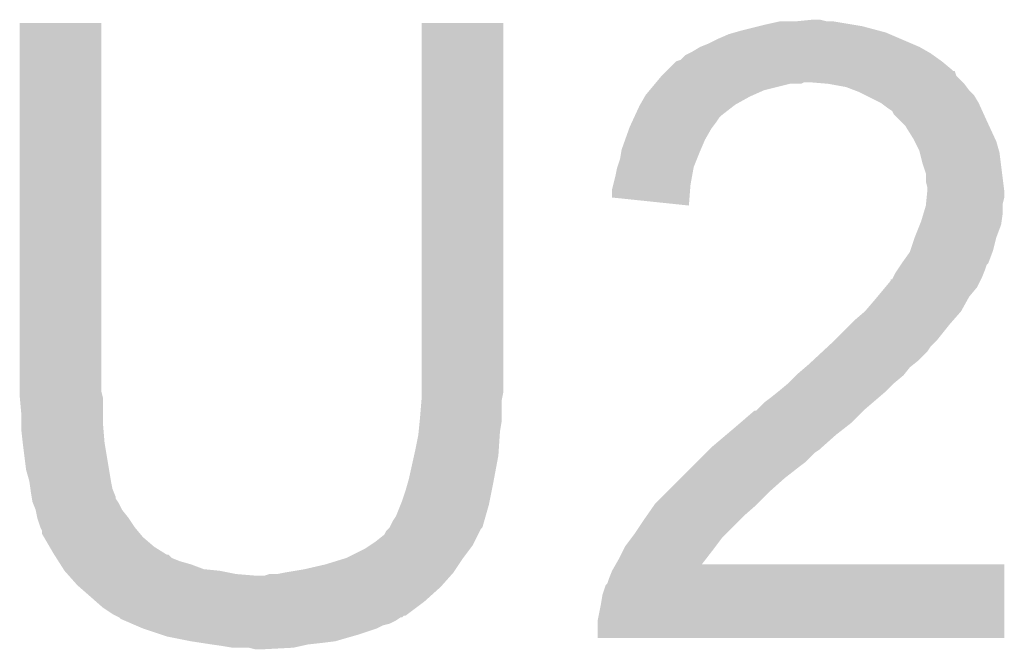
# Model space of a CAD drawing. Extents: x -1.3 to 24.2, y -3.9 to 39.2.
# Tile 34 of 37: x 10.6 to 12.2, y 22.9 to 23.9. Entities that reach past the tile are written whole.
import ezdxf

# ---------------------------------------------------------------- set-up
doc = ezdxf.new("R2010")
doc.units = 0
doc.layers.add('I2C_MUX_9_CLICK_V100_GTO', color=14, linetype='CONTINUOUS')

msp = doc.modelspace()

# ---------------------------------------------------------------- linework, layer by layer
at = {"layer": 'I2C_MUX_9_CLICK_V100_GTO'}
for points in [[(10.6426, 23.352758), (10.64263, 23.936928), (10.77214, 23.352758), (10.77214, 23.936928)], [(10.64263, 23.936928), (10.642632, 23.93696), (10.77214, 23.936928), (10.642632, 23.93696)], [(11.28014, 23.37308), (11.28017, 23.936928), (11.40968, 23.37308), (11.40968, 23.936928)], [(11.28017, 23.936928), (11.280172, 23.93696), (11.40968, 23.936928), (11.280172, 23.93696)], [(11.7856, 23.92426), (11.81608, 23.93188), (12.007218, 23.92426), (11.97864, 23.93188)], [(11.81608, 23.93188), (11.82624, 23.93442), (11.97864, 23.93188), (11.963402, 23.93442)], [(11.82624, 23.93442), (11.849102, 23.9395), (11.963402, 23.93442), (11.932922, 23.9395)], [(11.8745, 23.9395), (11.899898, 23.94204), (11.922762, 23.9395), (11.912602, 23.94204)], [(11.75004, 23.91156), (11.76782, 23.919182), (12.04045, 23.91156), (12.022664, 23.919182)], [(11.76782, 23.919182), (11.776706, 23.92172), (12.022664, 23.919182), (12.016742, 23.92172)], [(11.776706, 23.92172), (11.7856, 23.92426), (12.016742, 23.92172), (12.007218, 23.92426)], [(11.722088, 23.89886), (11.7348, 23.90394), (12.070082, 23.89886), (12.05823, 23.90394)], [(11.7348, 23.90394), (11.75004, 23.91156), (12.05823, 23.90394), (12.04045, 23.91156)], [(11.691612, 23.878544), (11.699244, 23.886162), (12.10208, 23.878544), (12.091416, 23.886162)], [(11.699244, 23.886162), (11.704318, 23.8887), (12.091416, 23.886162), (12.087862, 23.8887)], [(11.704318, 23.8887), (11.709398, 23.89124), (12.087862, 23.8887), (12.083418, 23.89124)], [(11.709398, 23.89124), (11.722088, 23.89886), (12.083418, 23.89124), (12.070082, 23.89886)], [(11.671302, 23.863302), (11.684004, 23.876), (12.120878, 23.863302), (12.10564, 23.876)], [(11.684004, 23.876), (11.691612, 23.878544), (12.10564, 23.876), (12.10208, 23.878544)], [(11.661148, 23.853148), (11.668734, 23.860734), (12.128504, 23.853148), (12.125964, 23.860734)], [(11.668734, 23.860734), (11.66876, 23.86076), (12.125964, 23.860734), (12.123416, 23.86076)], [(11.66876, 23.86076), (11.671302, 23.863302), (12.123416, 23.86076), (12.120878, 23.863302)], [(11.642096, 23.83028), (11.65056, 23.84044), (11.823698, 23.83028), (11.864338, 23.84044)], [(11.65056, 23.84044), (11.652674, 23.842978), (11.882116, 23.84044), (11.887196, 23.842978)], [(11.652674, 23.842978), (11.652676, 23.84298), (11.887196, 23.842978), (11.894822, 23.84298)], [(11.652676, 23.84298), (11.661138, 23.853138), (12.138662, 23.84298), (12.128514, 23.853138)], [(11.661138, 23.853138), (11.661148, 23.853148), (12.128514, 23.853138), (12.128504, 23.853148)], [(11.925302, 23.84044), (11.894822, 23.84298), (12.1412, 23.84044), (12.138662, 23.84298)], [(11.925314, 23.840438), (11.925302, 23.84044), (12.1412, 23.840438), (12.1412, 23.84044)], [(11.953238, 23.83536), (11.925314, 23.840438), (12.145012, 23.83536), (12.1412, 23.840438)], [(11.634294, 23.82012), (11.63574, 23.822648), (11.80084, 23.82012), (11.806526, 23.822648)], [(11.63574, 23.822648), (11.642096, 23.83028), (11.806526, 23.822648), (11.823698, 23.83028)], [(11.966786, 23.83028), (11.953238, 23.83536), (12.148822, 23.83028), (12.145012, 23.83536)], [(11.97356, 23.82774), (11.966786, 23.83028), (12.151362, 23.82774), (12.148822, 23.83028)], [(11.983724, 23.822658), (11.97356, 23.82774), (12.156442, 23.822658), (12.151362, 23.82774)], [(12.009118, 23.80996), (11.983724, 23.822658), (12.16406, 23.80996), (12.156442, 23.822658)], [(11.62558, 23.804878), (11.627032, 23.80742), (11.774722, 23.804878), (11.777992, 23.80742)], [(11.627032, 23.80742), (11.634294, 23.82012), (11.777992, 23.80742), (11.80084, 23.82012)], [(12.009122, 23.809958), (12.009118, 23.80996), (12.16406, 23.809958), (12.16406, 23.80996)], [(12.01928, 23.80234), (12.009122, 23.809958), (12.167524, 23.80234), (12.16406, 23.809958)], [(11.618546, 23.789638), (11.62558, 23.804878), (11.75512, 23.789638), (11.774722, 23.804878)], [(12.026896, 23.79725), (12.01928, 23.80234), (12.169838, 23.79725), (12.167524, 23.80234)], [(12.029438, 23.792184), (12.026896, 23.79725), (12.17214, 23.792184), (12.169838, 23.79725)], [(12.039602, 23.78202), (12.029438, 23.792184), (12.17676, 23.78202), (12.17214, 23.792184)], [(11.61034, 23.771858), (11.613856, 23.77948), (11.741782, 23.771858), (11.7475, 23.77948)], [(11.613856, 23.77948), (11.617374, 23.7871), (11.7475, 23.77948), (11.75258, 23.7871)], [(11.617374, 23.7871), (11.618546, 23.789638), (11.75258, 23.7871), (11.75512, 23.789638)], [(12.047218, 23.774402), (12.039602, 23.78202), (12.180278, 23.774402), (12.17676, 23.78202)], [(11.603084, 23.75154), (11.609432, 23.769318), (11.72972, 23.75154), (11.739878, 23.769318)], [(11.609432, 23.769318), (11.61034, 23.771858), (11.739878, 23.769318), (11.741782, 23.771858)], [(12.05992, 23.754078), (12.047218, 23.774402), (12.18966, 23.754078), (12.180278, 23.774402)], [(11.597642, 23.7363), (11.603084, 23.75154), (11.723188, 23.7363), (11.72972, 23.75154)], [(12.06246, 23.749), (12.05992, 23.754078), (12.192002, 23.749), (12.18966, 23.754078)], [(12.07008, 23.733762), (12.06246, 23.749), (12.196354, 23.733762), (12.192002, 23.749)], [(11.5951, 23.72106), (11.597218, 23.73376), (11.71702, 23.72106), (11.7221, 23.73376)], [(11.597218, 23.73376), (11.597642, 23.7363), (11.7221, 23.73376), (11.723188, 23.7363)], [(12.070718, 23.731218), (12.07008, 23.733762), (12.19708, 23.731218), (12.196354, 23.733762)], [(12.075162, 23.71344), (12.070718, 23.731218), (12.199304, 23.71344), (12.19708, 23.731218)], [(11.590866, 23.708358), (11.5951, 23.72106), (11.71194, 23.708358), (11.71702, 23.72106)], [(12.080238, 23.698202), (12.075162, 23.71344), (12.201208, 23.698202), (12.199304, 23.71344)], [(11.58748, 23.69312), (11.590022, 23.70582), (11.709168, 23.69312), (11.711478, 23.70582)], [(11.590022, 23.70582), (11.590866, 23.708358), (11.711478, 23.70582), (11.71194, 23.708358)], [(12.08024, 23.685502), (12.080238, 23.698202), (12.202796, 23.685502), (12.201208, 23.698202)], [(11.584304, 23.68042), (11.58748, 23.69312), (11.70686, 23.68042), (11.709168, 23.69312)], [(12.08278, 23.675342), (12.08024, 23.685502), (12.204066, 23.675342), (12.202796, 23.685502)], [(11.5824, 23.672802), (11.584304, 23.68042), (11.706266, 23.672802), (11.70686, 23.68042)], [(11.5824, 23.66013), (11.5824, 23.672802), (11.705278, 23.66013), (11.706266, 23.672802)], [(12.081508, 23.660098), (12.082524, 23.670258), (12.2047, 23.660098), (12.2047, 23.670258)], [(12.082524, 23.670258), (12.08278, 23.672798), (12.2047, 23.670258), (12.204384, 23.672798)], [(12.08278, 23.672798), (12.08278, 23.675342), (12.204384, 23.672798), (12.204066, 23.675342)], [(11.704288, 23.647402), (11.5824, 23.66013), (11.704288, 23.647402), (11.705278, 23.66013)], [(12.080492, 23.649938), (12.081508, 23.660098), (12.20216, 23.649938), (12.2047, 23.660098)], [(12.07262, 23.621998), (12.07643, 23.6347), (12.200344, 23.621998), (12.20216, 23.6347)], [(12.07643, 23.6347), (12.08024, 23.647402), (12.20216, 23.6347), (12.20216, 23.647402)], [(12.08024, 23.647402), (12.080492, 23.649938), (12.20216, 23.647402), (12.20216, 23.649938)], [(12.070586, 23.616916), (12.07262, 23.621998), (12.199618, 23.616916), (12.200344, 23.621998)], [(12.06246, 23.5966), (12.070586, 23.616916), (12.192, 23.5966), (12.199618, 23.616916)], [(12.055688, 23.576278), (12.062458, 23.596598), (12.186918, 23.576278), (12.192, 23.596598)], [(12.062458, 23.596598), (12.06246, 23.5966), (12.192, 23.596598), (12.192, 23.5966)], [(12.042146, 23.55597), (12.05484, 23.573732), (12.179296, 23.55597), (12.185962, 23.573732)], [(12.05484, 23.573732), (12.055688, 23.576278), (12.185962, 23.573732), (12.186918, 23.576278)], [(12.031982, 23.540722), (12.035366, 23.5458), (12.172188, 23.540722), (12.17422, 23.5458)], [(12.035366, 23.5458), (12.040444, 23.553416), (12.17422, 23.5458), (12.17676, 23.553416)], [(12.040444, 23.553416), (12.04214, 23.55596), (12.17676, 23.553416), (12.179286, 23.55596)], [(12.04214, 23.55596), (12.042146, 23.55597), (12.179286, 23.55596), (12.179296, 23.55597)], [(12.015904, 23.517872), (12.02436, 23.528016), (12.16152, 23.517872), (12.166594, 23.528016)], [(12.02436, 23.528016), (12.024392, 23.53056), (12.166594, 23.528016), (12.167868, 23.53056)], [(12.024392, 23.53056), (12.026906, 23.530584), (12.167868, 23.53056), (12.16788, 23.530584)], [(12.026906, 23.530584), (12.028164, 23.5331), (12.16788, 23.530584), (12.16914, 23.5331)], [(12.028164, 23.5331), (12.031982, 23.540722), (12.16914, 23.5331), (12.172188, 23.540722)], [(12.003192, 23.502618), (12.015904, 23.517872), (12.148818, 23.502618), (12.16152, 23.517872)], [(11.98373, 23.47977), (11.99896, 23.49754), (12.13612, 23.47977), (12.145994, 23.49754)], [(11.99896, 23.49754), (12.003192, 23.502618), (12.145994, 23.49754), (12.148818, 23.502618)], [(11.96594, 23.46452), (11.983722, 23.47976), (12.122782, 23.46452), (12.13611, 23.47976)], [(11.983722, 23.47976), (11.98373, 23.47977), (12.13611, 23.47976), (12.13612, 23.47977)], [(11.96086, 23.45944), (11.96594, 23.46452), (12.11834, 23.45944), (12.122782, 23.46452)], [(11.93546, 23.43404), (11.96086, 23.45944), (12.09802, 23.43404), (12.11834, 23.45944)], [(11.93038, 23.42896), (11.93546, 23.43404), (12.09294, 23.42896), (12.09802, 23.43404)], [(11.900288, 23.401018), (11.9167, 23.416258), (12.067538, 23.401018), (12.082778, 23.416258)], [(11.9167, 23.416258), (11.924908, 23.42388), (12.082778, 23.416258), (12.08786, 23.42388)], [(11.924908, 23.42388), (11.93038, 23.42896), (12.08786, 23.42388), (12.09294, 23.42896)], [(11.89482, 23.39594), (11.900288, 23.401018), (12.06119, 23.39594), (12.067538, 23.401018)], [(11.87704, 23.3807), (11.88889, 23.390858), (12.04671, 23.3807), (12.054838, 23.390858)], [(11.88889, 23.390858), (11.89482, 23.39594), (12.054838, 23.390858), (12.06119, 23.39594)], [(11.28014, 23.350218), (11.28014, 23.37308), (11.40968, 23.350218), (11.40968, 23.37308)], [(11.861802, 23.365462), (11.874498, 23.378158), (12.029442, 23.365462), (12.044678, 23.378158)], [(11.874498, 23.378158), (11.87704, 23.3807), (12.044678, 23.378158), (12.04671, 23.3807)], [(11.84656, 23.35276), (11.861798, 23.365458), (12.01674, 23.35276), (12.029438, 23.365458)], [(11.861798, 23.365458), (11.861802, 23.365462), (12.029438, 23.365458), (12.029442, 23.365462)], [(10.6426, 23.345138), (10.6426, 23.352758), (10.774046, 23.345138), (10.77214, 23.352758)], [(10.642832, 23.342598), (10.6426, 23.345138), (10.77468, 23.342598), (10.774046, 23.345138)], [(10.64514, 23.3172), (10.642832, 23.342598), (10.77468, 23.3172), (10.77468, 23.342598)], [(11.279928, 23.337518), (11.28014, 23.340058), (11.40714, 23.337518), (11.407648, 23.340058)], [(11.28014, 23.340058), (11.28014, 23.350218), (11.407648, 23.340058), (11.40968, 23.350218)], [(11.823702, 23.33498), (11.83386, 23.3426), (11.995994, 23.33498), (12.004884, 23.3426)], [(11.83386, 23.3426), (11.84656, 23.35276), (12.004884, 23.3426), (12.01674, 23.35276)], [(11.2776, 23.30958), (11.279928, 23.337518), (11.40714, 23.30958), (11.40714, 23.337518)], [(11.784752, 23.30196), (11.808456, 23.32228), (11.960858, 23.30196), (11.981178, 23.32228)], [(11.808456, 23.32228), (11.809306, 23.322282), (11.981178, 23.32228), (11.98118, 23.322282)], [(11.809306, 23.322282), (11.811006, 23.322286), (11.98118, 23.322282), (11.981184, 23.322286)], [(11.811006, 23.322286), (11.823702, 23.33498), (11.981184, 23.322286), (11.995994, 23.33498)], [(10.64514, 23.30196), (10.64514, 23.3172), (10.77468, 23.30196), (10.77468, 23.3172)], [(11.27709, 23.304498), (11.2776, 23.30958), (11.40714, 23.304498), (11.40714, 23.30958)], [(10.64514, 23.291802), (10.64514, 23.30196), (10.775528, 23.291802), (10.77468, 23.30196)], [(10.647398, 23.27148), (10.64514, 23.291802), (10.77722, 23.27148), (10.775528, 23.291802)], [(11.275568, 23.289262), (11.27709, 23.304498), (11.4046, 23.289262), (11.40714, 23.304498)], [(11.763894, 23.28418), (11.7729, 23.2918), (11.938, 23.28418), (11.947796, 23.2918)], [(11.7729, 23.2918), (11.784752, 23.30196), (11.947796, 23.2918), (11.960858, 23.30196)], [(11.26998, 23.25878), (11.27506, 23.284178), (11.402568, 23.25878), (11.40426, 23.284178)], [(11.27506, 23.284178), (11.275568, 23.289262), (11.40426, 23.284178), (11.4046, 23.289262)], [(11.73988, 23.26386), (11.763894, 23.28418), (11.91514, 23.26386), (11.938, 23.28418)], [(10.64768, 23.26894), (10.647398, 23.27148), (10.777644, 23.26894), (10.77722, 23.27148)], [(10.65276, 23.228302), (10.64768, 23.26894), (10.784418, 23.228302), (10.777644, 23.26894)], [(11.732258, 23.256238), (11.73734, 23.26132), (11.904978, 23.256238), (11.9126, 23.26132)], [(11.73734, 23.26132), (11.73988, 23.26386), (11.9126, 23.26132), (11.91514, 23.26386)], [(11.25982, 23.213058), (11.268286, 23.251158), (11.394914, 23.213058), (11.40206, 23.251158)], [(11.268286, 23.251158), (11.26998, 23.25878), (11.40206, 23.251158), (11.402568, 23.25878)], [(11.71702, 23.241), (11.732258, 23.256238), (11.889738, 23.241), (11.904978, 23.256238)], [(11.69162, 23.2156), (11.7094, 23.23338), (11.85672, 23.2156), (11.87958, 23.23338)], [(11.7094, 23.23338), (11.71702, 23.241), (11.87958, 23.23338), (11.889738, 23.241)], [(10.65784, 23.210522), (10.65276, 23.228302), (10.78738, 23.210522), (10.784418, 23.228302)], [(11.259094, 23.21052), (11.25982, 23.213058), (11.39444, 23.21052), (11.394914, 23.213058)], [(11.6713, 23.19528), (11.69162, 23.2156), (11.83386, 23.19528), (11.85672, 23.2156)], [(10.657842, 23.21052), (10.65784, 23.210522), (10.78738, 23.21052), (10.78738, 23.210522)], [(10.659656, 23.197818), (10.657842, 23.21052), (10.789922, 23.197818), (10.78738, 23.21052)], [(10.66038, 23.19274), (10.659656, 23.197818), (10.791954, 23.19274), (10.789922, 23.197818)], [(11.25474, 23.19528), (11.259094, 23.21052), (11.391392, 23.19528), (11.39444, 23.21052)], [(10.661652, 23.185116), (10.66038, 23.19274), (10.795, 23.185116), (10.791954, 23.19274)], [(10.662076, 23.182574), (10.661652, 23.185116), (10.795004, 23.182574), (10.795, 23.185116)], [(10.66292, 23.177502), (10.662076, 23.182574), (10.798386, 23.177502), (10.795004, 23.182574)], [(11.24966, 23.180038), (11.25474, 23.19528), (11.388342, 23.180038), (11.391392, 23.19528)], [(11.650982, 23.174962), (11.6713, 23.19528), (11.813542, 23.174962), (11.83386, 23.19528)], [(10.663938, 23.174958), (10.66292, 23.177502), (10.80008, 23.174958), (10.798386, 23.177502)], [(10.667996, 23.16481), (10.663938, 23.174958), (10.80516, 23.16481), (10.80008, 23.174958)], [(11.2395, 23.15463), (11.246612, 23.17242), (11.381732, 23.15463), (11.38682, 23.17242)], [(11.246612, 23.17242), (11.24966, 23.180038), (11.38682, 23.17242), (11.388342, 23.180038)], [(11.636756, 23.154642), (11.649202, 23.17242), (11.79068, 23.154642), (11.811, 23.17242)], [(11.649202, 23.17242), (11.650982, 23.174962), (11.811, 23.17242), (11.813542, 23.174962)], [(10.667998, 23.164802), (10.667996, 23.16481), (10.805168, 23.164802), (10.80516, 23.16481)], [(10.67054, 23.152102), (10.667998, 23.164802), (10.81532, 23.152102), (10.805168, 23.164802)], [(10.670542, 23.1521), (10.67054, 23.152102), (10.81532, 23.1521), (10.81532, 23.152102)], [(10.67562, 23.136862), (10.670542, 23.1521), (10.82548, 23.136862), (10.81532, 23.1521)], [(11.234422, 23.147022), (11.2395, 23.15463), (11.379558, 23.147022), (11.381732, 23.15463)], [(11.6332, 23.14956), (11.636756, 23.154642), (11.785598, 23.14956), (11.79068, 23.154642)], [(10.675622, 23.13686), (10.67562, 23.136862), (10.82548, 23.13686), (10.82548, 23.136862)], [(10.678158, 23.131784), (10.675622, 23.13686), (10.82971, 23.131784), (10.82548, 23.13686)], [(11.2268, 23.134316), (11.229342, 23.136864), (11.374118, 23.134316), (11.376652, 23.136864)], [(11.229342, 23.136864), (11.229344, 23.136868), (11.376652, 23.136864), (11.376656, 23.136868)], [(11.229344, 23.136868), (11.234422, 23.147022), (11.376656, 23.136868), (11.379558, 23.147022)], [(11.61796, 23.1267), (11.6332, 23.14956), (11.76274, 23.1267), (11.785598, 23.14956)], [(10.67816, 23.126694), (10.678158, 23.131784), (10.833952, 23.126694), (10.82971, 23.131784)], [(10.681122, 23.121618), (10.67816, 23.126694), (10.83818, 23.121618), (10.833952, 23.126694)], [(10.690014, 23.10638), (10.681122, 23.121618), (10.855962, 23.10638), (10.83818, 23.121618)], [(11.20648, 23.114), (11.21918, 23.12416), (11.363954, 23.114), (11.369036, 23.12416)], [(11.21918, 23.12416), (11.221722, 23.126704), (11.369036, 23.12416), (11.370308, 23.126704)], [(11.221722, 23.126704), (11.224262, 23.13177), (11.370308, 23.126704), (11.372844, 23.13177)], [(11.224262, 23.13177), (11.2268, 23.134316), (11.372844, 23.13177), (11.374118, 23.134316)], [(11.602722, 23.10637), (11.61415, 23.121618), (11.746222, 23.10637), (11.75766, 23.121618)], [(11.61415, 23.121618), (11.61796, 23.1267), (11.75766, 23.121618), (11.76274, 23.1267)], [(10.69594, 23.09622), (10.690014, 23.10638), (10.872212, 23.09622), (10.855962, 23.10638)], [(11.16076, 23.0886), (11.191242, 23.103842), (11.34618, 23.0886), (11.357604, 23.103842)], [(11.191242, 23.103842), (11.198874, 23.10893), (11.357604, 23.103842), (11.361418, 23.10893)], [(11.198874, 23.10893), (11.20648, 23.114), (11.361418, 23.10893), (11.363954, 23.114)], [(11.600184, 23.1013), (11.602722, 23.10637), (11.74242, 23.1013), (11.746222, 23.10637)], [(10.697558, 23.09368), (10.69594, 23.09622), (10.876274, 23.09368), (10.872212, 23.09622)], [(10.697562, 23.093674), (10.697558, 23.09368), (10.878826, 23.093674), (10.876274, 23.09368)], [(10.70079, 23.0886), (10.697562, 23.093674), (10.883904, 23.0886), (10.878826, 23.093674)], [(10.704024, 23.083518), (10.70079, 23.0886), (10.8966, 23.083518), (10.883904, 23.0886)], [(11.127738, 23.07844), (11.16076, 23.0886), (11.339406, 23.07844), (11.34618, 23.0886)], [(11.59256, 23.08606), (11.600184, 23.1013), (11.730608, 23.08606), (11.74242, 23.1013)], [(10.707256, 23.07844), (10.704024, 23.083518), (10.91438, 23.07844), (10.8966, 23.083518)], [(10.712106, 23.07082), (10.707256, 23.07844), (10.934702, 23.07082), (10.91438, 23.07844)], [(11.09472, 23.07082), (11.127738, 23.07844), (11.334326, 23.07082), (11.339406, 23.07844)], [(11.5824, 23.068282), (11.588186, 23.078408), (12.204696, 23.068282), (12.2047, 23.078408)], [(11.588186, 23.078408), (11.588204, 23.07844), (12.2047, 23.078408), (11.724704, 23.07844)], [(11.588204, 23.07844), (11.59256, 23.08606), (11.724704, 23.07844), (11.730608, 23.08606)], [(10.71372, 23.068282), (10.712106, 23.07082), (10.960082, 23.068282), (10.934702, 23.07082)], [(10.713722, 23.06828), (10.71372, 23.068282), (10.9601, 23.06828), (10.960082, 23.068282)], [(10.718238, 23.0632), (10.713722, 23.06828), (10.9855, 23.0632), (10.9601, 23.06828)], [(10.720496, 23.06066), (10.718238, 23.0632), (11.015978, 23.06066), (10.9855, 23.0632)], [(10.73404, 23.04542), (10.720496, 23.06066), (11.312876, 23.04542), (11.326424, 23.06066)], [(11.015978, 23.06066), (11.031222, 23.060662), (11.326424, 23.06066), (11.326426, 23.060662)], [(11.031222, 23.060662), (11.038844, 23.0632), (11.326426, 23.060662), (11.328682, 23.0632)], [(11.051542, 23.0632), (11.06423, 23.065738), (11.328682, 23.0632), (11.330938, 23.065738)], [(11.06423, 23.065738), (11.06424, 23.06574), (11.330938, 23.065738), (11.330938, 23.06574)], [(11.06424, 23.06574), (11.09472, 23.07082), (11.330938, 23.06574), (11.334326, 23.07082)], [(11.57732, 23.05558), (11.5824, 23.068282), (12.204692, 23.05558), (12.204696, 23.068282)], [(10.736944, 23.04288), (10.73404, 23.04542), (11.31062, 23.04288), (11.312876, 23.04542)], [(10.763066, 23.020022), (10.736944, 23.04288), (11.285222, 23.020022), (11.31062, 23.04288)], [(11.567162, 23.030182), (11.572244, 23.045412), (12.204686, 23.030182), (12.20469, 23.045412)], [(11.572244, 23.045412), (11.57478, 23.047964), (12.20469, 23.045412), (12.20469, 23.047964)], [(11.57478, 23.047964), (11.57732, 23.05558), (12.20469, 23.047964), (12.204692, 23.05558)], [(11.56462, 23.01494), (11.567162, 23.030182), (12.204682, 23.01494), (12.204686, 23.030182)], [(10.774678, 23.00986), (10.763066, 23.020022), (11.271674, 23.00986), (11.285222, 23.020022)], [(10.789918, 22.999702), (10.774678, 23.00986), (11.258134, 22.999702), (11.271674, 23.00986)], [(11.55954, 22.989542), (11.56462, 23.01494), (12.204674, 22.989542), (12.204682, 23.01494)], [(10.795002, 22.99716), (10.789918, 22.999702), (11.254746, 22.99716), (11.258134, 22.999702)], [(10.795014, 22.997154), (10.795002, 22.99716), (11.252194, 22.997154), (11.254746, 22.99716)], [(10.800076, 22.994622), (10.795014, 22.997154), (11.249664, 22.994622), (11.252194, 22.997154)], [(10.80008, 22.99462), (10.800076, 22.994622), (11.249664, 22.99462), (11.249664, 22.994622)], [(10.800084, 22.994616), (10.80008, 22.99462), (11.247114, 22.994616), (11.249664, 22.99462)], [(10.80263, 22.992082), (10.800084, 22.994616), (11.243312, 22.992082), (11.247114, 22.994616)], [(10.80856, 22.98954), (10.80263, 22.992082), (11.239498, 22.98954), (11.243312, 22.992082)], [(10.820414, 22.984458), (10.80856, 22.98954), (11.229338, 22.984458), (11.239498, 22.98954)], [(10.826334, 22.98192), (10.820414, 22.984458), (11.219178, 22.98192), (11.229338, 22.984458)], [(10.838182, 22.97684), (10.826334, 22.98192), (11.209018, 22.97684), (11.219178, 22.98192)], [(11.55954, 22.961632), (11.55954, 22.989542), (12.204668, 22.961632), (12.204674, 22.989542)], [(10.868666, 22.96668), (10.838182, 22.97684), (11.17854, 22.96668), (11.209018, 22.97684)], [(10.87628, 22.964142), (10.868666, 22.96668), (11.169656, 22.964142), (11.17854, 22.96668)], [(10.91438, 22.95652), (10.87628, 22.964142), (11.142978, 22.95652), (11.169656, 22.964142)], [(10.93089, 22.95398), (10.91438, 22.95652), (11.12266, 22.95398), (11.142978, 22.95652)], [(10.9474, 22.95144), (10.93089, 22.95398), (11.0998, 22.95144), (11.12266, 22.95398)], [(10.96518, 22.9489), (10.9474, 22.95144), (11.08837, 22.9489), (11.0998, 22.95144)], [(10.980418, 22.94636), (10.96518, 22.9489), (11.07694, 22.94636), (11.08837, 22.9489)], [(12.204668, 22.9616), (11.55954, 22.961632), (12.204668, 22.9616), (12.204668, 22.961632)], [(11.015978, 22.94382), (11.005818, 22.94636), (11.028682, 22.94382), (11.07694, 22.94636)]]:
    msp.add_solid(points, dxfattribs=at)

doc.saveas('drawing.dxf')
